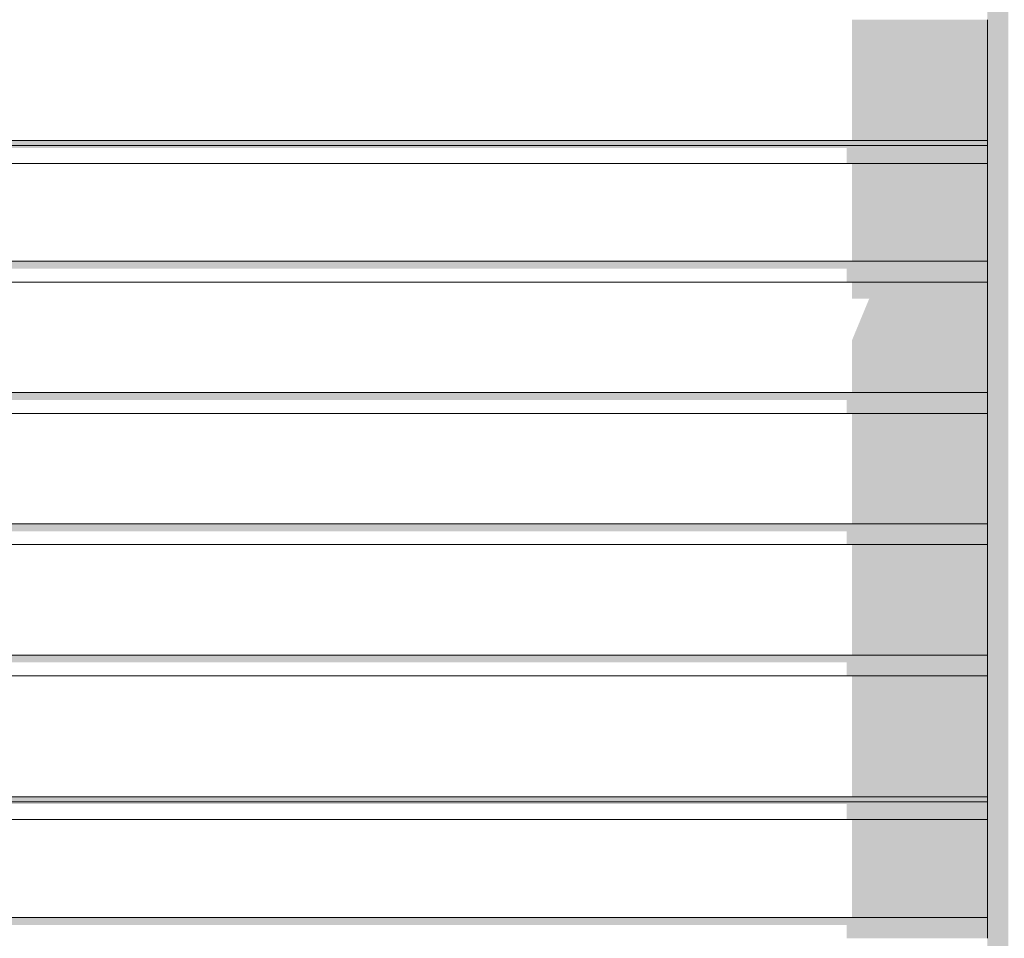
# Model space of a CAD drawing. Header units: millimetres. Extents: x 11 to 58287, y -2 to 19922.
# Tile 48 of 86: x 25973 to 26918, y 11806 to 12688. Entities that reach past the tile are written whole.
import ezdxf

# ---------------------------------------------------------------- set-up
doc = ezdxf.new("R2010")
doc.units = ezdxf.units.MM
doc.header["$MEASUREMENT"] = 0
doc.linetypes.add('Wipeout_Contour', pattern=[1000, 0, -1000])
doc.layers.add('Nowe_Drzwi Archicad', color=7, linetype='Continuous')
doc.layers.add('Nowe_Drzwi Archicad_Nr_pióra__101', color=252, linetype='Continuous', lineweight=5)
doc.layers.add('Nowe_Drzwi Archicad_Nr_pióra__81', color=7, linetype='Continuous', lineweight=13)

# ---------------------------------------------------------------- blocks, each defined once
blk = doc.blocks.new('ElemPrzekroju_3_1', base_point=(46338.24, 11312.04))
at = {"color": 254, "linetype": 'Wipeout_Contour', "lineweight": 0, "ltscale": 120328.877285}
blk.add_wipeout([(26921.58, 11312.04), (26921.58, 15312.04), (26914.08, 15304.54), (26914.08, 11312.04)], dxfattribs=at).dxf.layer = 'Nowe_Drzwi Archicad'
at = {"color": 254, "linetype": 'Wipeout_Contour', "lineweight": 0, "ltscale": 113255.18673}
blk.add_wipeout([(23691.58, 12687.84), (26901.58, 12687.84), (26901.58, 12707.84), (23691.58, 12707.84)], dxfattribs=at).dxf.layer = 'Nowe_Drzwi Archicad'
at = {"color": 254, "linetype": 'Wipeout_Contour', "lineweight": 0, "ltscale": 113005.574939}
blk.add_wipeout([(23691.58, 12566.94), (23691.58, 12549.94), (26901.58, 12549.94), (26901.58, 12566.94)], dxfattribs=at).dxf.layer = 'Nowe_Drzwi Archicad'
at = {"color": 254, "linetype": 'Wipeout_Contour', "lineweight": 0, "ltscale": 112805.741408}
blk.add_wipeout([(23691.58, 12435.94), (26901.58, 12435.94), (26901.58, 12455.94), (23691.58, 12455.94)], dxfattribs=at).dxf.layer = 'Nowe_Drzwi Archicad'
at = {"color": 254, "linetype": 'Wipeout_Contour', "lineweight": 0, "ltscale": 112583.641761}
blk.add_wipeout([(23691.58, 12329.94), (23691.58, 12309.94), (26901.58, 12309.94), (26901.58, 12329.94)], dxfattribs=at).dxf.layer = 'Nowe_Drzwi Archicad'
at = {"color": 254, "linetype": 'Wipeout_Contour', "lineweight": 0, "ltscale": 112363.365183}
blk.add_wipeout([(23691.58, 12203.94), (23691.58, 12183.94), (26901.58, 12183.94), (26901.58, 12203.94)], dxfattribs=at).dxf.layer = 'Nowe_Drzwi Archicad'
at = {"color": 254, "linetype": 'Wipeout_Contour', "lineweight": 0, "ltscale": 112144.922411}
blk.add_wipeout([(23691.58, 12077.94), (23691.58, 12057.94), (26901.58, 12057.94), (26901.58, 12077.94)], dxfattribs=at).dxf.layer = 'Nowe_Drzwi Archicad'
at = {"color": 254, "linetype": 'Wipeout_Contour', "lineweight": 0, "ltscale": 111905.396787}
blk.add_wipeout([(23691.58, 11920.04), (26901.58, 11920.04), (26901.58, 11937.04), (23691.58, 11937.04)], dxfattribs=at).dxf.layer = 'Nowe_Drzwi Archicad'
at = {"color": 254, "linetype": 'Wipeout_Contour', "lineweight": 0, "ltscale": 111713.751669}
blk.add_wipeout([(23691.58, 11826.04), (23691.58, 11806.04), (26901.58, 11806.04), (26901.58, 11826.04)], dxfattribs=at).dxf.layer = 'Nowe_Drzwi Archicad'
at = {"layer": 'Nowe_Drzwi Archicad', "linetype": 'Continuous', "lineweight": 0, "true_color": 0x000000}
blk.add_hatch(color=18, dxfattribs=at).paths.add_polyline_path([(26921.58, 11312.04), (26921.58, 15312.04), (26914.08, 15304.54), (26914.08, 11312.04)])
at = {"color": 254, "linetype": 'Wipeout_Contour', "lineweight": 0, "ltscale": 113025.098802}
blk.add_wipeout([(23691.58, 12571.84), (23691.58, 12566.94), (26901.58, 12566.94), (26901.58, 12571.84)], dxfattribs=at).dxf.layer = 'Nowe_Drzwi Archicad'
at = {"color": 254, "linetype": 'Wipeout_Contour', "lineweight": 0, "ltscale": 112906.930139}
blk.add_wipeout([(23691.58, 12455.94), (26901.58, 12455.94), (26901.58, 12549.94), (23691.58, 12549.94)], dxfattribs=at).dxf.layer = 'Nowe_Drzwi Archicad'
at = {"color": 254, "linetype": 'Wipeout_Contour', "lineweight": 0, "ltscale": 112694.618225}
blk.add_wipeout([(23691.58, 12435.94), (23691.58, 12329.94), (26901.58, 12329.94), (26901.58, 12435.94)], dxfattribs=at).dxf.layer = 'Nowe_Drzwi Archicad'
at = {"color": 254, "linetype": 'Wipeout_Contour', "lineweight": 0, "ltscale": 112473.429744}
blk.add_wipeout([(23691.58, 12309.94), (23691.58, 12203.94), (26901.58, 12203.94), (26901.58, 12309.94)], dxfattribs=at).dxf.layer = 'Nowe_Drzwi Archicad'
at = {"color": 254, "linetype": 'Wipeout_Contour', "lineweight": 0, "ltscale": 112254.069561}
blk.add_wipeout([(23691.58, 12077.94), (26901.58, 12077.94), (26901.58, 12183.94), (23691.58, 12183.94)], dxfattribs=at).dxf.layer = 'Nowe_Drzwi Archicad'
at = {"color": 254, "linetype": 'Wipeout_Contour', "lineweight": 0, "ltscale": 111924.125819}
blk.add_wipeout([(23691.58, 11937.04), (26901.58, 11937.04), (26901.58, 11941.94), (23691.58, 11941.94)], dxfattribs=at).dxf.layer = 'Nowe_Drzwi Archicad'
at = {"color": 254, "linetype": 'Wipeout_Contour', "lineweight": 0, "ltscale": 111810.789788}
blk.add_wipeout([(23691.58, 11826.04), (26901.58, 11826.04), (26901.58, 11920.04), (23691.58, 11920.04)], dxfattribs=at).dxf.layer = 'Nowe_Drzwi Archicad'
at = {"layer": 'Nowe_Drzwi Archicad', "linetype": 'Continuous', "lineweight": 0, "true_color": 0x000000}
for points in [[(23691.58, 12571.84), (23691.58, 12566.94), (26901.58, 12566.94), (26901.58, 12571.84)], [(23691.58, 11937.04), (26901.58, 11937.04), (26901.58, 11941.94), (23691.58, 11941.94)]]:
    blk.add_hatch(color=18, dxfattribs=at).paths.add_polyline_path(points)
at = {"color": 254, "linetype": 'Wipeout_Contour', "lineweight": 0, "ltscale": 113133.334134}
blk.add_wipeout([(23691.58, 12687.84), (23691.58, 12571.84), (26901.58, 12571.84), (26901.58, 12687.84)], dxfattribs=at).dxf.layer = 'Nowe_Drzwi Archicad'
at = {"color": 254, "linetype": 'Wipeout_Contour', "lineweight": 0, "ltscale": 112027.987283}
blk.add_wipeout([(23691.58, 11941.94), (26901.58, 11941.94), (26901.58, 12057.94), (23691.58, 12057.94)], dxfattribs=at).dxf.layer = 'Nowe_Drzwi Archicad'
at = {"color": 254, "linetype": 'Wipeout_Contour', "lineweight": 0, "ltscale": 120283.167662}
blk.add_wipeout([(26914.08, 15304.54), (26901.58, 15292.04), (26901.58, 11312.04), (26914.08, 11312.04)], dxfattribs=at).dxf.layer = 'Nowe_Drzwi Archicad'
at = {"layer": 'Nowe_Drzwi Archicad', "linetype": 'Continuous', "lineweight": 0, "true_color": 0x000000}
for points in [[(26914.08, 15304.54), (26901.58, 15292.04), (26901.58, 11312.04), (26914.08, 11312.04)], [(26771.58, 12687.84), (26771.58, 12571.84), (26901.58, 12571.84), (26901.58, 12687.84)], [(26901.58, 12566.94), (23691.58, 12566.94), (23691.58, 12564.76), (26766.58, 12564.76), (26766.58, 12549.94), (26901.58, 12549.94)], [(26771.58, 12549.94), (26771.58, 12455.94), (26901.58, 12455.94), (26901.58, 12549.94)], [(23691.58, 12455.94), (23691.58, 12448.87), (26766.58, 12448.87), (26766.58, 12435.94), (26901.58, 12435.94), (26901.58, 12455.94)], [(26788.15, 12419.9), (26771.58, 12379.9), (26771.58, 12329.94), (26901.58, 12329.94), (26901.58, 12435.94), (26771.58, 12435.94), (26771.58, 12419.9)], [(26901.58, 12329.94), (23691.58, 12329.94), (23691.58, 12322.86), (26766.58, 12322.86), (26766.58, 12309.94), (26901.58, 12309.94)], [(26771.58, 12309.94), (26771.58, 12203.94), (26901.58, 12203.94), (26901.58, 12309.94)], [(26901.58, 12203.94), (23691.58, 12203.94), (23691.58, 12196.86), (26766.58, 12196.86), (26766.58, 12183.94), (26901.58, 12183.94)], [(26771.58, 12183.94), (26771.58, 12077.94), (26901.58, 12077.94), (26901.58, 12183.94)], [(23691.58, 12070.86), (26766.58, 12070.86), (26766.58, 12057.94), (26901.58, 12057.94), (26901.58, 12077.94), (23691.58, 12077.94)], [(26771.58, 12057.94), (26771.58, 11941.94), (26901.58, 11941.94), (26901.58, 12057.94)], [(23691.58, 11937.04), (23691.58, 11934.86), (26766.58, 11934.86), (26766.58, 11920.04), (26901.58, 11920.04), (26901.58, 11937.04)], [(26771.58, 11920.04), (26771.58, 11826.04), (26901.58, 11826.04), (26901.58, 11920.04)], [(26901.58, 11826.04), (23691.58, 11826.04), (23691.58, 11818.97), (26766.58, 11818.96), (26766.58, 11806.04), (26901.58, 11806.04)]]:
    blk.add_hatch(color=18, dxfattribs=at).paths.add_polyline_path(points)
at = {"layer": 'Nowe_Drzwi Archicad_Nr_pióra__101', "color": 252, "linetype": 'Continuous', "lineweight": 5}
for p, q in [((26901.58, 12571.84), (26901.58, 12687.84)), ((26901.58, 12549.94), (26901.58, 12571.84)), ((26901.58, 12455.94), (26901.58, 12549.94)), ((26901.58, 12435.94), (26901.58, 12455.94)), ((26901.58, 12329.94), (26901.58, 12435.94)), ((26901.58, 12309.94), (26901.58, 12329.94)), ((26901.58, 12203.94), (26901.58, 12309.94)), ((26901.58, 12183.94), (26901.58, 12203.94)), ((26901.58, 12077.94), (26901.58, 12183.94)), ((26901.58, 12057.94), (26901.58, 12077.94)), ((26901.58, 11941.94), (26901.58, 12057.94)), ((26901.58, 11920.04), (26901.58, 11941.94)), ((26901.58, 11826.04), (26901.58, 11920.04)), ((26901.58, 11806.04), (26901.58, 11826.04))]:
    blk.add_line(p, q, dxfattribs=at)
at = {"layer": 'Nowe_Drzwi Archicad_Nr_pióra__81', "color": 7, "linetype": 'Continuous', "lineweight": 13}
for p, q in [((26901.58, 12571.84), (23691.58, 12571.84)), ((26901.58, 12566.94), (23691.58, 12566.94)), ((26901.58, 12549.94), (23691.58, 12549.94)), ((23691.58, 12455.94), (26901.58, 12455.94)), ((26901.58, 12435.94), (23691.58, 12435.94)), ((23691.58, 12329.94), (26901.58, 12329.94)), ((26901.58, 12309.94), (23691.58, 12309.94)), ((23691.58, 12203.94), (26901.58, 12203.94)), ((26901.58, 12183.94), (23691.58, 12183.94)), ((23691.58, 12077.94), (26901.58, 12077.94)), ((26901.58, 12057.94), (23691.58, 12057.94)), ((26901.58, 11941.94), (23691.58, 11941.94)), ((26901.58, 11937.04), (23691.58, 11937.04)), ((26901.58, 11920.04), (23691.58, 11920.04)), ((23691.58, 11826.04), (26901.58, 11826.04))]:
    blk.add_line(p, q, dxfattribs=at)

msp = doc.modelspace()

# ---------------------------------------------------------------- block references
at = {"layer": 'Nowe_Drzwi Archicad', "lineweight": 0}
msp.add_blockref('ElemPrzekroju_3_1', (46338.24, 11312.04), dxfattribs=at)

doc.saveas('drawing.dxf')
